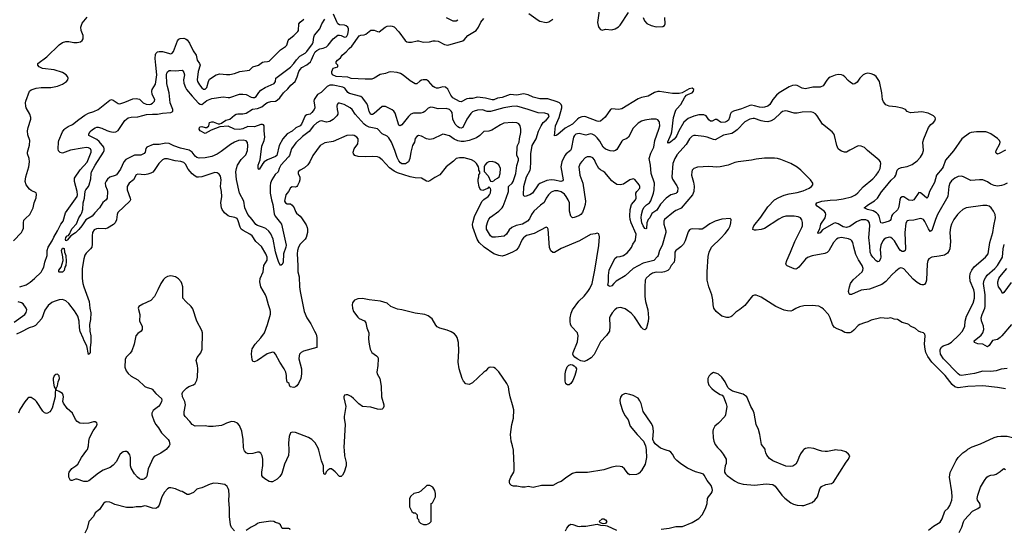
# Model space of a CAD drawing. Header units: inches. Extents: x 1771504 to 1971212, y 471788 to 643615.
# Tile 100 of 256: x 1891989 to 1903994, y 519035 to 525242. Entities that reach past the tile are written whole.
import ezdxf

# ---------------------------------------------------------------- set-up
doc = ezdxf.new("R2010")
doc.units = ezdxf.units.IN
doc.header["$MEASUREMENT"] = 0
for name, color, linetype in [('B8591', 7, 'Continuous'), ('B8592', 7, 'Continuous'), ('B9501', 7, 'Continuous'), ('B9502', 7, 'Continuous')]:
    doc.layers.add(name, color=color, linetype=linetype)

msp = doc.modelspace()

# ---------------------------------------------------------------- linework, layer by layer
at = {"layer": 'B8591', "color": 5}
for points, elevation in [([(1893763, 520000), (1893710, 519962), (1893630, 519924), (1893616, 519904), (1893554, 519770), (1893538, 519682), (1893530, 519666), (1893511, 519649), (1893490, 519642), (1893470, 519643), (1893450, 519652), (1893425, 519670), (1893390, 519711), (1893350, 519779), (1893339, 519810), (1893339, 519910), (1893330, 519944), (1893310, 519970), (1893290, 519982), (1893270, 519983), (1893250, 519978), (1893214, 519950), (1893197, 519923), (1893170, 519860), (1893130, 519815), (1893092, 519790), (1893006, 519754), (1892950, 519721), (1892834, 519626), (1892810, 519617), (1892770, 519616), (1892690, 519646), (1892670, 519645), (1892630, 519630), (1892610, 519630), (1892590, 519670), (1892587, 519710), (1892592, 519730), (1892626, 519774), (1892673, 519807), (1892698, 519830), (1892744, 519910), (1892809, 520000)], 420), ([(1895271, 520000), (1895272, 519990), (1895266, 519934), (1895218, 519830), (1895184, 519716), (1895161, 519679), (1895130, 519647), (1895070, 519615), (1895050, 519612), (1895030, 519618), (1894976, 519650), (1894954, 519670), (1894943, 519690), (1894943, 519730), (1894953, 519813), (1894952, 519890), (1894946, 519930), (1894930, 519961), (1894910, 519974), (1894890, 519974), (1894830, 519957), (1894775, 519955), (1894750, 519966), (1894729, 519990), (1894726, 520000)], 420), ([(1895944, 520000), (1895951, 519931), (1895969, 519850), (1895970, 519810), (1895946, 519730), (1895925, 519695), (1895910, 519679), (1895890, 519679), (1895836, 519736), (1895790, 519770), (1895770, 519770), (1895746, 519754), (1895726, 519734), (1895718, 519710), (1895710, 519703), (1895699, 519710), (1895692, 519752), (1895695, 519810), (1895668, 519868), (1895636, 520000)], 420), ([(1899627, 520000), (1899631, 519910), (1899615, 519830), (1899571, 519750), (1899543, 519717), (1899530, 519709), (1899510, 519704), (1899430, 519699), (1899409, 519710), (1899364, 519770), (1899335, 519795), (1899310, 519801), (1899270, 519803), (1899208, 519792), (1899110, 519758), (1898910, 519729), (1898770, 519726), (1898730, 519713), (1898658, 519670), (1898590, 519617), (1898555, 519605), (1898490, 519569), (1898351, 519569), (1898250, 519545), (1898190, 519556), (1898150, 519549), (1898110, 519549), (1898050, 519561), (1898010, 519561), (1897987, 519567), (1897966, 519590), (1897959, 519610), (1897959, 519630), (1897976, 519670), (1898013, 519730), (1898018, 519750), (1898018, 519810), (1898009, 519990), (1898008, 520000)], 420), ([(1900000, 519874), (1899997, 519877), (1899977, 519897), (1899949, 519950), (1899930, 519973), (1899910, 519985), (1899870, 520000)], 420), ([(1894610, 519018), (1894570, 519058), (1894559, 519090), (1894547, 519190), (1894548, 519290), (1894540, 519390), (1894543, 519450), (1894538, 519510), (1894532, 519532), (1894517, 519557), (1894490, 519579), (1894410, 519593), (1894357, 519597), (1894310, 519586), (1894210, 519541), (1894162, 519530), (1894150, 519524), (1894110, 519485), (1894050, 519461), (1894030, 519461), (1893970, 519496), (1893950, 519499), (1893890, 519529), (1893830, 519541), (1893810, 519539), (1893791, 519529), (1893754, 519486), (1893723, 519430), (1893690, 519328), (1893674, 519306), (1893650, 519289), (1893610, 519293), (1893536, 519316), (1893510, 519320), (1893469, 519309), (1893410, 519309), (1893370, 519299), (1893290, 519301), (1893150, 519339), (1893110, 519359), (1893090, 519364), (1893050, 519369), (1893030, 519364), (1893010, 519349), (1892964, 519276), (1892910, 519235), (1892887, 519193), (1892831, 519130), (1892813, 519047), (1892785, 518990)], 440), ([(1895286, 519030), (1895282, 519042), (1895270, 519046), (1895190, 519046), (1895168, 519090), (1895150, 519108), (1895110, 519118), (1895089, 519129), (1895050, 519133), (1894910, 519113), (1894890, 519105), (1894870, 519089), (1894810, 519062), (1894750, 519022)], 440), ([(1898645, 519015), (1898660, 519050), (1898690, 519085), (1898710, 519096), (1898735, 519095), (1898790, 519073), (1898810, 519070), (1898835, 519075), (1898890, 519073), (1899030, 519096), (1899070, 519084), (1899130, 519083), (1899150, 519077), (1899265, 519025)], 420), ([(1899810, 519035), (1899906, 519050), (1899989, 519071), (1900000, 519071)], 420)]:
    msp.add_lwpolyline(points, dxfattribs=dict(at, elevation=elevation))
for points, elevation in [([(1896952, 519568), (1896880, 519500), (1896850, 519482), (1896794, 519470), (1896760, 519440), (1896742, 519410), (1896742, 519310), (1896770, 519254), (1896790, 519234), (1896810, 519234), (1896834, 519210), (1896834, 519170), (1896853, 519153), (1896854, 519130), (1896874, 519110), (1896913, 519093), (1896950, 519092), (1896970, 519102), (1896986, 519110), (1897006, 519130), (1897006, 519350), (1897022, 519358), (1897058, 519430), (1897058, 519470), (1897050, 519506), (1897028, 519548), (1896990, 519568)], 440), ([(1899103, 519103), (1899070, 519115), (1899055, 519130), (1899090, 519161), (1899110, 519163), (1899131, 519150), (1899146, 519130), (1899130, 519108)], 420)]:
    msp.add_lwpolyline(points, close=True, dxfattribs=dict(at, elevation=elevation))
at = {"layer": 'B8592', "color": 5}
for points, elevation in [([(1899056, 525350), (1899033, 525210), (1899040, 525170), (1899050, 525148), (1899070, 525122), (1899090, 525116), (1899130, 525126), (1899210, 525120), (1899250, 525130), (1899290, 525155), (1899310, 525174), (1899410, 525330)], 320), ([(1891914, 522550), (1892010, 522649), (1892025, 522675), (1892035, 522705), (1892034, 522770), (1892041, 522799), (1892058, 522822), (1892111, 522869), (1892153, 522950), (1892167, 523013), (1892191, 523071), (1892196, 523116), (1892190, 523132), (1892130, 523161), (1892110, 523180), (1892070, 523230), (1892056, 523270), (1892063, 523330), (1892100, 523450), (1892110, 523510), (1892106, 523550), (1892086, 523610), (1892084, 523630), (1892108, 523712), (1892111, 523770), (1892090, 523839), (1892085, 523890), (1892091, 523930), (1892123, 524030), (1892123, 524050), (1892111, 524090), (1892069, 524169), (1892063, 524190), (1892060, 524230), (1892063, 524250), (1892110, 524370), (1892131, 524389), (1892191, 524409), (1892250, 524417), (1892370, 524417), (1892450, 524432), (1892510, 524458), (1892559, 524490), (1892576, 524510), (1892580, 524530), (1892572, 524550), (1892556, 524570), (1892510, 524600), (1892410, 524630), (1892268, 524648), (1892225, 524670), (1892209, 524690), (1892209, 524710), (1892322, 524790), (1892470, 524935), (1892510, 524963), (1892550, 524975), (1892590, 524975), (1892650, 524964), (1892690, 524963), (1892729, 524971), (1892749, 524990), (1892762, 525010), (1892764, 525050), (1892739, 525110), (1892734, 525150), (1892750, 525198), (1892810, 525271)], 420), ([(1891989, 521990), (1892070, 522013), (1892116, 522044), (1892170, 522089), (1892250, 522169), (1892265, 522190), (1892284, 522230), (1892296, 522290), (1892324, 522370), (1892326, 522430), (1892335, 522470), (1892386, 522550), (1892405, 522595), (1892450, 522670), (1892489, 522751), (1892518, 522790), (1892549, 522890), (1892691, 523090), (1892694, 523110), (1892690, 523150), (1892656, 523270), (1892659, 523310), (1892726, 523414), (1892810, 523505), (1892861, 523630), (1892861, 523650), (1892851, 523671), (1892830, 523680), (1892804, 523684), (1892750, 523679), (1892610, 523654), (1892510, 523617), (1892483, 523623), (1892464, 523644), (1892458, 523670), (1892461, 523750), (1892465, 523770), (1892510, 523875), (1892530, 523906), (1892543, 523917), (1892579, 523941), (1892633, 523967), (1892710, 524028), (1892782, 524078), (1892830, 524103), (1892894, 524126), (1892944, 524150), (1893090, 524263), (1893110, 524269), (1893130, 524264), (1893190, 524221), (1893210, 524219), (1893270, 524237), (1893370, 524279), (1893410, 524284), (1893450, 524273), (1893496, 524230), (1893530, 524213), (1893572, 524208), (1893590, 524212), (1893610, 524226), (1893631, 524250), (1893636, 524270), (1893605, 524330), (1893600, 524370), (1893606, 524390), (1893645, 524455), (1893661, 524570), (1893651, 524690), (1893639, 524770), (1893643, 524817), (1893650, 524830), (1893670, 524850), (1893690, 524856), (1893730, 524855), (1893830, 524828), (1893850, 524833), (1893865, 524855), (1893914, 524986), (1893930, 525007), (1893946, 525014), (1893990, 525017), (1894010, 525010), (1894030, 524997), (1894058, 524958), (1894104, 524864), (1894140, 524810), (1894152, 524750), (1894182, 524710), (1894190, 524690), (1894165, 524610), (1894154, 524510), (1894159, 524490), (1894183, 524450), (1894210, 524412), (1894230, 524396), (1894250, 524397), (1894270, 524416), (1894290, 524490), (1894304, 524516), (1894386, 524570), (1894430, 524581), (1894510, 524573), (1894550, 524574), (1894610, 524587), (1894674, 524610), (1894793, 524627), (1894833, 524667), (1894901, 524690), (1894950, 524724), (1894970, 524730), (1895010, 524732), (1895030, 524739), (1895170, 524874), (1895230, 524915), (1895245, 524930), (1895261, 524990), (1895273, 525007), (1895331, 525049), (1895382, 525098), (1895388, 525112), (1895393, 525190), (1895407, 525213), (1895452, 525250)], 380), ([(1900000, 522922), (1899990, 522917), (1899962, 522898), (1899852, 522810), (1899841, 522790), (1899842, 522750), (1899869, 522671), (1899869, 522650), (1899821, 522490), (1899789, 522430), (1899773, 522370), (1899764, 522356), (1899719, 522310), (1899590, 522276), (1899470, 522210), (1899370, 522124), (1899263, 522057), (1899231, 522029), (1899210, 522002), (1899190, 521994), (1899175, 521995), (1899163, 522003), (1899161, 522010), (1899170, 522050), (1899167, 522127), (1899176, 522190), (1899246, 522334), (1899270, 522354), (1899310, 522358), (1899350, 522371), (1899396, 522404), (1899422, 522430), (1899450, 522469), (1899466, 522510), (1899493, 522547), (1899498, 522562), (1899505, 522630), (1899444, 522770), (1899433, 522810), (1899429, 522850), (1899434, 522930), (1899447, 522990), (1899497, 523050), (1899504, 523070), (1899503, 523130), (1899513, 523150), (1899551, 523190), (1899551, 523210), (1899543, 523230), (1899490, 523297), (1899470, 523302), (1899430, 523292), (1899350, 523238), (1899310, 523229), (1899270, 523236), (1899230, 523262), (1899210, 523281), (1899122, 523382), (1899099, 523399), (1899070, 523413), (1899051, 523430), (1899014, 523494), (1898996, 523536), (1898979, 523559), (1898950, 523572), (1898908, 523572), (1898882, 523558), (1898843, 523517), (1898823, 523490), (1898808, 523450), (1898820, 523350), (1898856, 523250), (1898888, 523030), (1898884, 522990), (1898873, 522950), (1898850, 522895), (1898830, 522868), (1898807, 522853), (1898750, 522832), (1898730, 522829), (1898719, 522839), (1898710, 522850), (1898693, 522910), (1898691, 523010), (1898677, 523050), (1898653, 523090), (1898630, 523117), (1898590, 523145), (1898550, 523158), (1898510, 523157), (1898470, 523142), (1898435, 523110), (1898406, 523070), (1898384, 523016), (1898337, 522983), (1898258, 522910), (1898230, 522870), (1898204, 522816), (1898179, 522790), (1898118, 522750), (1898043, 522737), (1897989, 522710), (1897957, 522683), (1897925, 522630), (1897896, 522604), (1897790, 522593), (1897750, 522595), (1897730, 522610), (1897681, 522690), (1897680, 522730), (1897696, 522784), (1897710, 522812), (1897730, 522837), (1897830, 522910), (1897872, 522950), (1897883, 522970), (1897921, 523070), (1897947, 523150), (1897948, 523210), (1897994, 523250), (1898007, 523270), (1898038, 523370), (1898052, 523468), (1898072, 523530), (1898072, 523550), (1898050, 523590), (1898053, 523690), (1898058, 523710), (1898080, 523750), (1898082, 523790), (1898098, 523870), (1898099, 523910), (1898093, 523950), (1898075, 523975), (1898050, 523986), (1897992, 523992), (1897890, 523981), (1897850, 523963), (1897744, 523896), (1897710, 523886), (1897650, 523881), (1897630, 523865), (1897600, 523830), (1897558, 523802), (1897471, 523769), (1897410, 523757), (1897370, 523757), (1897330, 523766), (1897288, 523788), (1897230, 523829), (1897170, 523845), (1897150, 523847), (1897130, 523841), (1897030, 523791), (1896990, 523782), (1896951, 523791), (1896890, 523825), (1896850, 523830), (1896830, 523820), (1896810, 523797), (1896803, 523750), (1896777, 523710), (1896758, 523630), (1896746, 523550), (1896730, 523510), (1896692, 523488), (1896650, 523486), (1896630, 523498), (1896610, 523522), (1896590, 523565), (1896563, 523650), (1896521, 523750), (1896490, 523804), (1896470, 523824), (1896410, 523850), (1896351, 523911), (1896250, 523935), (1896210, 523954), (1896189, 523970), (1896078, 524090), (1896041, 524150), (1896018, 524170), (1895945, 524210), (1895890, 524227), (1895874, 524226), (1895858, 524210), (1895855, 524190), (1895858, 524150), (1895869, 524110), (1895867, 524090), (1895855, 524070), (1895810, 524028), (1895770, 524003), (1895730, 523996), (1895670, 524010), (1895650, 524005), (1895610, 523986), (1895572, 523950), (1895520, 523880), (1895439, 523821), (1895357, 523743), (1895304, 523670), (1895279, 523590), (1895266, 523570), (1895174, 523470), (1895153, 523430), (1895140, 523390), (1895105, 523355), (1895064, 523290), (1895047, 523253), (1895042, 523218), (1895044, 523130), (1895058, 523050), (1895076, 522990), (1895090, 522876), (1895104, 522850), (1895170, 522770), (1895180, 522750), (1895237, 522497), (1895235, 522470), (1895206, 522390), (1895203, 522290), (1895190, 522260), (1895170, 522249), (1895150, 522284), (1895130, 522345), (1895110, 522413), (1895080, 522570), (1895050, 522635), (1895028, 522668), (1894990, 522697), (1894950, 522715), (1894890, 522734), (1894870, 522748), (1894823, 522810), (1894770, 522869), (1894736, 522950), (1894723, 523030), (1894670, 523130), (1894634, 523294), (1894625, 523390), (1894631, 523430), (1894645, 523470), (1894690, 523540), (1894745, 523595), (1894766, 523650), (1894772, 523710), (1894765, 523745), (1894750, 523765), (1894715, 523775), (1894656, 523770), (1894608, 523752), (1894558, 523722), (1894445, 523635), (1894395, 523605), (1894330, 523576), (1894250, 523559), (1894177, 523557), (1894150, 523563), (1894130, 523579), (1894090, 523630), (1894054, 523654), (1893950, 523677), (1893870, 523705), (1893810, 523735), (1893770, 523737), (1893690, 523721), (1893618, 523722), (1893538, 523690), (1893528, 523672), (1893517, 523630), (1893506, 523614), (1893490, 523603), (1893466, 523594), (1893387, 523593), (1893282, 523538), (1893259, 523510), (1893219, 523421), (1893170, 523354), (1893155, 523345), (1893090, 523324), (1893059, 523301), (1893043, 523277), (1893033, 523250), (1893037, 523217), (1893056, 523170), (1893058, 523150), (1893055, 523070), (1893044, 523050), (1893004, 523016), (1892962, 522950), (1892904, 522890), (1892874, 522850), (1892796, 522804), (1892747, 522730), (1892710, 522685), (1892670, 522647), (1892611, 522610), (1892570, 522558), (1892550, 522549), (1892547, 522567), (1892552, 522590), (1892570, 522610), (1892585, 522615), (1892602, 522638), (1892613, 522670), (1892630, 522697), (1892683, 522757), (1892712, 522830), (1892736, 522864), (1892747, 522890), (1892761, 522930), (1892764, 523010), (1892779, 523070), (1892788, 523152), (1892794, 523170), (1892830, 523210), (1892838, 523230), (1892856, 523304), (1892859, 523370), (1892865, 523390), (1892908, 523472), (1893011, 523629), (1893020, 523650), (1893021, 523670), (1893014, 523690), (1892959, 523759), (1892930, 523781), (1892832, 523830), (1892833, 523850), (1892850, 523879), (1892876, 523904), (1892910, 523926), (1892930, 523933), (1892947, 523933), (1892990, 523921), (1893050, 523892), (1893090, 523881), (1893130, 523874), (1893163, 523877), (1893190, 523894), (1893270, 524013), (1893310, 524045), (1893347, 524053), (1893430, 524058), (1893490, 524077), (1893534, 524086), (1893610, 524092), (1893670, 524092), (1893730, 524104), (1893830, 524110), (1893850, 524120), (1893858, 524130), (1893855, 524150), (1893825, 524230), (1893812, 524352), (1893790, 524430), (1893785, 524465), (1893780, 524570), (1893783, 524590), (1893791, 524609), (1893810, 524623), (1893830, 524625), (1893890, 524618), (1893969, 524629), (1893979, 524619), (1893990, 524601), (1893997, 524570), (1893988, 524510), (1893989, 524470), (1894010, 524416), (1894024, 524390), (1894090, 524309), (1894170, 524227), (1894190, 524212), (1894210, 524210), (1894270, 524257), (1894290, 524268), (1894330, 524282), (1894470, 524301), (1894530, 524294), (1894550, 524295), (1894670, 524334), (1894710, 524336), (1894750, 524330), (1894810, 524299), (1894830, 524294), (1894850, 524295), (1894872, 524308), (1894903, 524357), (1894930, 524384), (1894984, 524416), (1895093, 524467), (1895108, 524490), (1895112, 524530), (1895290, 524665), (1895330, 524707), (1895365, 524755), (1895403, 524797), (1895470, 524836), (1895490, 524854), (1895560, 524950), (1895569, 524970), (1895576, 525030), (1895585, 525055), (1895647, 525130), (1895673, 525190), (1895711, 525250)], 360), ([(1900000, 523136), (1899990, 523125), (1899930, 523111), (1899870, 523070), (1899804, 522996), (1899757, 522923), (1899697, 522883), (1899671, 522830), (1899652, 522810), (1899642, 522790), (1899636, 522770), (1899630, 522698), (1899624, 522696), (1899610, 522698), (1899590, 522730), (1899575, 522770), (1899567, 522830), (1899569, 522870), (1899587, 522930), (1899602, 522958), (1899630, 522986), (1899667, 523013), (1899684, 523036), (1899715, 523130), (1899723, 523170), (1899727, 523250), (1899690, 523370), (1899682, 523470), (1899665, 523550), (1899684, 523616), (1899719, 523690), (1899732, 523770), (1899783, 523910), (1899792, 523950), (1899790, 523988), (1899784, 524004), (1899770, 524021), (1899750, 524029), (1899690, 524030), (1899610, 524017), (1899570, 524006), (1899530, 523982), (1899470, 523922), (1899410, 523812), (1899390, 523797), (1899344, 523776), (1899330, 523761), (1899270, 523662), (1899252, 523648), (1899230, 523642), (1899190, 523645), (1899130, 523664), (1899103, 523690), (1899062, 523762), (1899030, 523805), (1899001, 523830), (1898970, 523846), (1898950, 523850), (1898890, 523834), (1898810, 523855), (1898790, 523854), (1898770, 523846), (1898752, 523830), (1898741, 523810), (1898714, 523666), (1898704, 523650), (1898651, 523609), (1898634, 523590), (1898597, 523510), (1898586, 523450), (1898615, 523290), (1898610, 523279), (1898587, 523273), (1898510, 523288), (1898470, 523290), (1898418, 523282), (1898359, 523261), (1898332, 523248), (1898309, 523231), (1898243, 523130), (1898210, 523111), (1898150, 523089), (1898135, 523095), (1898130, 523106), (1898134, 523210), (1898168, 523330), (1898211, 523409), (1898216, 523430), (1898223, 523510), (1898223, 523610), (1898239, 523710), (1898285, 523790), (1898315, 523885), (1898347, 523950), (1898372, 523988), (1898410, 524017), (1898436, 524050), (1898443, 524070), (1898433, 524093), (1898390, 524104), (1898310, 524106), (1898190, 524150), (1898050, 524188), (1897990, 524186), (1897891, 524170), (1897730, 524123), (1897690, 524125), (1897630, 524144), (1897570, 524142), (1897530, 524130), (1897510, 524118), (1897490, 524099), (1897440, 524030), (1897390, 523931), (1897370, 523923), (1897350, 523926), (1897330, 523938), (1897299, 523970), (1897272, 524030), (1897261, 524110), (1897251, 524130), (1897230, 524150), (1897190, 524162), (1897090, 524157), (1897030, 524174), (1897003, 524177), (1896970, 524165), (1896930, 524124), (1896910, 524110), (1896878, 524102), (1896790, 524102), (1896759, 524090), (1896730, 524065), (1896650, 523963), (1896628, 523948), (1896610, 523957), (1896565, 524105), (1896550, 524130), (1896530, 524144), (1896450, 524185), (1896410, 524185), (1896310, 524100), (1896290, 524088), (1896270, 524088), (1896250, 524126), (1896235, 524195), (1896223, 524223), (1896170, 524290), (1896150, 524308), (1896010, 524342), (1895990, 524356), (1895952, 524410), (1895930, 524422), (1895810, 524445), (1895770, 524445), (1895738, 524430), (1895663, 524357), (1895620, 524330), (1895578, 524270), (1895574, 524250), (1895584, 524204), (1895586, 524170), (1895579, 524150), (1895550, 524111), (1895530, 524093), (1895490, 524082), (1895470, 524070), (1895424, 523970), (1895410, 523951), (1895354, 523926), (1895310, 523885), (1895250, 523850), (1895197, 523790), (1895154, 523710), (1895123, 523590), (1895110, 523577), (1895010, 523535), (1894970, 523510), (1894953, 523490), (1894910, 523419), (1894901, 523421), (1894895, 523435), (1894896, 523470), (1894923, 523537), (1894940, 523700), (1894970, 523772), (1894978, 523810), (1894970, 523890), (1894971, 523950), (1894960, 523960), (1894950, 523965), (1894930, 523965), (1894850, 523938), (1894770, 523940), (1894710, 523914), (1894670, 523904), (1894609, 523909), (1894530, 523944), (1894430, 523936), (1894325, 523895), (1894250, 523858), (1894189, 523890), (1894179, 523910), (1894181, 523930), (1894190, 523939), (1894210, 523943), (1894250, 523931), (1894270, 523931), (1894294, 523950), (1894304, 523990), (1894330, 524000), (1894350, 524000), (1894410, 523973), (1894430, 523972), (1894450, 523980), (1894503, 524017), (1894550, 524030), (1894610, 524080), (1894630, 524090), (1894650, 524095), (1894710, 524095), (1894750, 524105), (1894826, 524154), (1894890, 524162), (1894940, 524180), (1894990, 524222), (1895010, 524232), (1895050, 524244), (1895110, 524250), (1895130, 524263), (1895159, 524290), (1895204, 524350), (1895259, 524401), (1895295, 524445), (1895347, 524490), (1895373, 524547), (1895393, 524610), (1895410, 524637), (1895430, 524659), (1895490, 524692), (1895533, 524727), (1895548, 524752), (1895570, 524810), (1895593, 524850), (1895610, 524865), (1895650, 524888), (1895690, 524895), (1895730, 524911), (1895751, 524930), (1895810, 525009), (1895870, 525052), (1895890, 525055), (1895910, 525050), (1895950, 525028), (1895970, 525032), (1895978, 525042), (1895990, 525064), (1896000, 525110), (1896000, 525130), (1895991, 525150), (1895970, 525167), (1895950, 525175), (1895890, 525179), (1895870, 525190), (1895855, 525215), (1895816, 525310)], 340), ([(1900000, 524342), (1899950, 524343), (1899790, 524366), (1899770, 524366), (1899730, 524354), (1899650, 524311), (1899570, 524293), (1899530, 524278), (1899330, 524156), (1899290, 524150), (1899210, 524157), (1899191, 524150), (1899127, 524053), (1899070, 524005), (1899050, 524001), (1899030, 524005), (1898890, 524059), (1898870, 524062), (1898842, 524058), (1898810, 524045), (1898790, 524030), (1898730, 523970), (1898639, 523921), (1898550, 523843), (1898530, 523830), (1898510, 523829), (1898522, 523950), (1898566, 524050), (1898597, 524170), (1898597, 524190), (1898590, 524210), (1898571, 524231), (1898543, 524243), (1898430, 524277), (1898330, 524278), (1898250, 524300), (1898187, 524327), (1898130, 524338), (1898050, 524324), (1897970, 524332), (1897870, 524295), (1897814, 524286), (1897770, 524266), (1897750, 524265), (1897667, 524287), (1897570, 524299), (1897510, 524281), (1897470, 524283), (1897441, 524279), (1897370, 524241), (1897350, 524246), (1897270, 524290), (1897244, 524324), (1897210, 524396), (1897180, 524420), (1897150, 524425), (1897090, 524408), (1897070, 524409), (1897050, 524416), (1897030, 524430), (1896975, 524495), (1896950, 524508), (1896910, 524510), (1896890, 524504), (1896868, 524492), (1896830, 524459), (1896810, 524461), (1896750, 524498), (1896665, 524565), (1896630, 524585), (1896590, 524597), (1896513, 524607), (1896490, 524604), (1896450, 524585), (1896385, 524575), (1896310, 524529), (1896281, 524519), (1896203, 524517), (1896030, 524527), (1895990, 524542), (1895849, 524550), (1895801, 524570), (1895793, 524590), (1895793, 524610), (1895810, 524651), (1895866, 524670), (1895866, 524690), (1895848, 524710), (1895849, 524730), (1895864, 524750), (1895902, 524778), (1895919, 524810), (1895970, 524850), (1896005, 524890), (1896039, 524921), (1896130, 525045), (1896150, 525055), (1896190, 525057), (1896210, 525064), (1896270, 525114), (1896310, 525115), (1896350, 525098), (1896370, 525095), (1896410, 525122), (1896447, 525153), (1896470, 525162), (1896510, 525166), (1896530, 525164), (1896554, 525154), (1896610, 525095), (1896687, 524987), (1896710, 524973), (1896730, 524968), (1896766, 524970), (1896836, 524984), (1896850, 524985), (1896910, 524970), (1896986, 524974), (1897030, 524985), (1897054, 524986), (1897090, 524980), (1897170, 524939), (1897210, 524932), (1897390, 524983), (1897410, 524996), (1897454, 525050), (1897553, 525110), (1897584, 525150), (1897610, 525212), (1897650, 525256)], 320), ([(1897190, 525270), (1897270, 525229), (1897310, 525230), (1897330, 525242)], 340), ([(1898198, 525318), (1898310, 525237), (1898330, 525225), (1898410, 525210), (1898442, 525218), (1898490, 525250)], 320), ([(1899589, 525270), (1899608, 525230), (1899637, 525197), (1899690, 525173), (1899750, 525157), (1899830, 525159), (1899850, 525170), (1899858, 525190), (1899854, 525270)], 320), ([(1900000, 523833), (1899990, 523810), (1899970, 523785), (1899930, 523753), (1899910, 523743), (1899896, 523744), (1899890, 523738), (1899890, 523755), (1899933, 523847), (1899942, 523878), (1899959, 524050), (1899983, 524130), (1899993, 524150), (1900000, 524157)], 320), ([(1900000, 522438), (1899989, 522431), (1899977, 522410), (1899976, 522350), (1899968, 522290), (1899932, 522248), (1899910, 522208), (1899890, 522188), (1899850, 522171), (1899810, 522165), (1899750, 522167), (1899706, 522154), (1899666, 522130), (1899626, 522094), (1899617, 522070), (1899609, 521990), (1899611, 521870), (1899620, 521810), (1899647, 521710), (1899655, 521610), (1899652, 521568), (1899632, 521488), (1899623, 521477), (1899610, 521465), (1899590, 521473), (1899570, 521492), (1899484, 521624), (1899446, 521666), (1899401, 521701), (1899370, 521719), (1899330, 521734), (1899310, 521738), (1899270, 521728), (1899245, 521710), (1899213, 521670), (1899187, 521630), (1899180, 521610), (1899186, 521510), (1899180, 521450), (1899144, 521396), (1899070, 521320), (1898995, 521165), (1898957, 521123), (1898902, 521090), (1898870, 521081), (1898830, 521088), (1898786, 521110), (1898758, 521130), (1898738, 521158), (1898735, 521170), (1898738, 521190), (1898790, 521317), (1898800, 521390), (1898790, 521430), (1898722, 521502), (1898706, 521530), (1898699, 521570), (1898702, 521610), (1898712, 521668), (1898731, 521709), (1898807, 521813), (1898870, 521876), (1898917, 521930), (1898942, 521970), (1898967, 522030), (1899001, 522190), (1899051, 522490), (1899059, 522599), (1899050, 522635), (1899030, 522644), (1899005, 522635), (1898950, 522626), (1898813, 522547), (1898590, 522457), (1898510, 522407), (1898490, 522407), (1898466, 522426), (1898450, 522469), (1898431, 522691), (1898426, 522706), (1898410, 522716), (1898260, 522640), (1898170, 522613), (1898150, 522603), (1898133, 522587), (1898117, 522563), (1898070, 522466), (1898043, 522437), (1897998, 522410), (1897913, 522373), (1897870, 522364), (1897830, 522371), (1897770, 522391), (1897652, 522472), (1897592, 522530), (1897565, 522570), (1897514, 522714), (1897510, 522750), (1897513, 522770), (1897533, 522847), (1897545, 522875), (1897628, 523032), (1897648, 523052), (1897701, 523090), (1897719, 523110), (1897730, 523134), (1897734, 523170), (1897730, 523186), (1897710, 523206), (1897692, 523188), (1897637, 523163), (1897608, 523170), (1897590, 523206), (1897579, 523270), (1897580, 523300), (1897589, 523330), (1897589, 523351), (1897598, 523370), (1897598, 523390), (1897589, 523410), (1897589, 523430), (1897582, 523450), (1897559, 523490), (1897535, 523515), (1897497, 523537), (1897410, 523558), (1897350, 523561), (1897310, 523552), (1897279, 523521), (1897188, 523450), (1897110, 523352), (1897050, 523320), (1896990, 523278), (1896970, 523272), (1896950, 523275), (1896890, 523310), (1896810, 523317), (1896750, 523329), (1896597, 523377), (1896556, 523396), (1896497, 523437), (1896410, 523534), (1896370, 523562), (1896350, 523570), (1896290, 523576), (1896210, 523570), (1896114, 523574), (1896074, 523590), (1896057, 523610), (1896053, 523630), (1896069, 523670), (1896110, 523732), (1896117, 523770), (1896114, 523790), (1896099, 523810), (1896068, 523830), (1896050, 523834), (1895978, 523830), (1895810, 523758), (1895710, 523744), (1895651, 523710), (1895563, 523590), (1895528, 523512), (1895504, 523476), (1895462, 523438), (1895407, 523410), (1895384, 523390), (1895383, 523370), (1895403, 523323), (1895405, 523290), (1895398, 523262), (1895377, 523223), (1895369, 523211), (1895350, 523201), (1895310, 523205), (1895290, 523196), (1895265, 523150), (1895233, 523107), (1895219, 523030), (1895230, 523010), (1895250, 522998), (1895290, 522998), (1895310, 522985), (1895334, 522950), (1895350, 522904), (1895365, 522885), (1895410, 522850), (1895427, 522830), (1895482, 522742), (1895495, 522710), (1895499, 522690), (1895498, 522650), (1895480, 522590), (1895470, 522570), (1895409, 522510), (1895388, 522470), (1895376, 522430), (1895372, 522390), (1895380, 522250), (1895379, 522170), (1895395, 522110), (1895400, 521990), (1895407, 521930), (1895457, 521690), (1895490, 521610), (1895538, 521538), (1895585, 521450), (1895603, 521410), (1895610, 521370), (1895610, 521249), (1895450, 521204), (1895421, 521190), (1895402, 521170), (1895395, 521150), (1895394, 521110), (1895424, 520990), (1895426, 520930), (1895416, 520870), (1895390, 520810), (1895370, 520783), (1895351, 520770), (1895330, 520764), (1895288, 520770), (1895278, 520790), (1895275, 520810), (1895250, 520829), (1895242, 520870), (1895244, 520910), (1895235, 520950), (1895214, 520990), (1895160, 521070), (1895110, 521168), (1895090, 521188), (1895070, 521194), (1895007, 521173), (1894890, 521091), (1894850, 521074), (1894830, 521081), (1894823, 521103), (1894817, 521170), (1894819, 521210), (1894825, 521235), (1894859, 521290), (1894931, 521369), (1894973, 521430), (1895012, 521530), (1895046, 521654), (1895048, 521690), (1895044, 521710), (1895022, 521770), (1894999, 521859), (1894987, 521890), (1894931, 521990), (1894915, 522050), (1894921, 522090), (1894958, 522170), (1894967, 522250), (1895005, 522315), (1895006, 522350), (1894990, 522390), (1894938, 522478), (1894870, 522541), (1894822, 522610), (1894797, 522630), (1894714, 522674), (1894691, 522691), (1894676, 522716), (1894654, 522794), (1894639, 522819), (1894613, 522833), (1894550, 522844), (1894530, 522853), (1894485, 522890), (1894457, 522930), (1894450, 522950), (1894443, 523010), (1894452, 523090), (1894449, 523150), (1894439, 523210), (1894445, 523290), (1894436, 523336), (1894422, 523362), (1894397, 523377), (1894370, 523379), (1894210, 523330), (1894170, 523324), (1894150, 523326), (1894130, 523335), (1894090, 523366), (1894043, 523423), (1894010, 523481), (1893990, 523503), (1893955, 523515), (1893885, 523525), (1893790, 523549), (1893753, 523547), (1893730, 523534), (1893687, 523490), (1893630, 523406), (1893613, 523387), (1893590, 523373), (1893550, 523360), (1893510, 523354), (1893430, 523360), (1893410, 523352), (1893377, 523290), (1893324, 523250), (1893310, 523230), (1893301, 523210), (1893301, 523170), (1893337, 523070), (1893339, 523050), (1893332, 523030), (1893187, 522893), (1893178, 522870), (1893170, 522804), (1893152, 522770), (1893131, 522749), (1893059, 522701), (1893030, 522693), (1892950, 522698), (1892925, 522695), (1892899, 522681), (1892878, 522650), (1892872, 522610), (1892873, 522510), (1892868, 522472), (1892854, 522450), (1892800, 522400), (1892785, 522375), (1892771, 522329), (1892751, 522210), (1892751, 522090), (1892759, 522030), (1892770, 521987), (1892837, 521810), (1892845, 521730), (1892855, 521670), (1892852, 521592), (1892841, 521530), (1892844, 521450), (1892855, 521390), (1892857, 521310), (1892850, 521250), (1892850, 521190), (1892844, 521176), (1892830, 521166), (1892808, 521270), (1892775, 521330), (1892764, 521364), (1892726, 521446), (1892718, 521490), (1892713, 521570), (1892698, 521630), (1892657, 521697), (1892587, 521787), (1892550, 521819), (1892510, 521833), (1892470, 521829), (1892409, 521811), (1892382, 521798), (1892338, 521762), (1892294, 521706), (1892259, 521601), (1892183, 521517), (1892156, 521504), (1892106, 521490), (1892005, 521435), (1891949, 521411)], 380), ([(1900000, 523594), (1899975, 523550), (1899953, 523490), (1899940, 523330), (1899950, 523298), (1900000, 523219)], 340), ([(1894726, 520000), (1894718, 520030), (1894713, 520130), (1894697, 520230), (1894670, 520299), (1894644, 520330), (1894610, 520346), (1894570, 520349), (1894510, 520329), (1894478, 520310), (1894450, 520300), (1894349, 520289), (1894291, 520289), (1894250, 520296), (1894130, 520292), (1894091, 520311), (1894062, 520350), (1894005, 520410), (1893995, 520430), (1893993, 520467), (1894009, 520550), (1894001, 520590), (1893975, 520650), (1893970, 520690), (1893978, 520710), (1894024, 520756), (1894050, 520773), (1894107, 520793), (1894129, 520811), (1894149, 520850), (1894157, 520890), (1894161, 520990), (1894157, 521030), (1894142, 521090), (1894153, 521127), (1894196, 521184), (1894214, 521230), (1894218, 521430), (1894210, 521455), (1894149, 521570), (1894101, 521721), (1894081, 521750), (1894014, 521810), (1893979, 521850), (1893977, 521990), (1893967, 522030), (1893957, 522050), (1893926, 522086), (1893890, 522109), (1893830, 522121), (1893790, 522113), (1893762, 522098), (1893742, 522078), (1893711, 522030), (1893675, 521950), (1893631, 521870), (1893590, 521822), (1893490, 521777), (1893441, 521750), (1893434, 521730), (1893453, 521653), (1893450, 521570), (1893482, 521510), (1893482, 521470), (1893470, 521450), (1893430, 521420), (1893404, 521390), (1893384, 521290), (1893357, 521210), (1893338, 521182), (1893287, 521130), (1893275, 521105), (1893270, 521010), (1893286, 520966), (1893310, 520934), (1893350, 520902), (1893430, 520855), (1893515, 520775), (1893542, 520762), (1893590, 520751), (1893603, 520743), (1893650, 520691), (1893717, 520630), (1893721, 520610), (1893719, 520590), (1893703, 520557), (1893683, 520530), (1893618, 520482), (1893602, 520450), (1893601, 520430), (1893627, 520350), (1893648, 520310), (1893681, 520270), (1893720, 520210), (1893801, 520130), (1893813, 520110), (1893817, 520090), (1893818, 520070), (1893810, 520050), (1893773, 520007), (1893763, 520000)], 420), ([(1898008, 520000), (1897999, 520050), (1897981, 520110), (1897974, 520190), (1897989, 520310), (1898009, 520390), (1898012, 520490), (1897999, 520550), (1897969, 520650), (1897956, 520710), (1897949, 520770), (1897929, 520810), (1897832, 520952), (1897790, 520994), (1897770, 521005), (1897730, 521009), (1897715, 521005), (1897692, 520990), (1897674, 520966), (1897650, 520949), (1897510, 520821), (1897470, 520799), (1897429, 520809), (1897400, 520840), (1897383, 520870), (1897348, 520990), (1897335, 521070), (1897343, 521210), (1897338, 521310), (1897322, 521370), (1897311, 521391), (1897290, 521415), (1897250, 521440), (1897199, 521459), (1897110, 521485), (1897081, 521501), (1897061, 521521), (1897019, 521599), (1896970, 521637), (1896930, 521650), (1896810, 521667), (1896650, 521710), (1896597, 521717), (1896514, 521750), (1896468, 521788), (1896390, 521815), (1896250, 521830), (1896170, 521847), (1896110, 521844), (1896070, 521825), (1896053, 521807), (1896046, 521794), (1896042, 521770), (1896045, 521730), (1896060, 521690), (1896110, 521620), (1896130, 521602), (1896194, 521574), (1896211, 521551), (1896220, 521490), (1896244, 521430), (1896242, 521350), (1896249, 521290), (1896262, 521230), (1896281, 521190), (1896340, 521150), (1896355, 521130), (1896359, 521110), (1896357, 521030), (1896344, 520950), (1896349, 520929), (1896381, 520870), (1896398, 520778), (1896401, 520650), (1896428, 520550), (1896428, 520530), (1896421, 520510), (1896410, 520500), (1896386, 520494), (1896350, 520500), (1896270, 520524), (1896170, 520533), (1896122, 520562), (1896061, 520630), (1896030, 520653), (1895988, 520672), (1895970, 520675), (1895950, 520669), (1895941, 520650), (1895942, 520638), (1895966, 520530), (1895944, 520410), (1895944, 520390), (1895958, 520310), (1895941, 520030), (1895944, 520000)], 420), ([(1891922, 521558), (1892050, 521652), (1892070, 521677), (1892075, 521710), (1892067, 521730), (1892030, 521782), (1892013, 521793), (1891970, 521805)], 380), ([(1892809, 520000), (1892814, 520006), (1892829, 520050), (1892831, 520110), (1892841, 520150), (1892884, 520236), (1892924, 520290), (1892934, 520314), (1892930, 520332), (1892910, 520344), (1892890, 520344), (1892833, 520327), (1892770, 520323), (1892722, 520330), (1892688, 520350), (1892670, 520374), (1892631, 520450), (1892568, 520508), (1892523, 520570), (1892517, 520590), (1892523, 520650), (1892520, 520670), (1892510, 520688), (1892470, 520713), (1892434, 520730), (1892432, 520750), (1892450, 520783), (1892459, 520830), (1892475, 520870), (1892470, 520905), (1892450, 520924), (1892430, 520922), (1892410, 520903), (1892398, 520870), (1892397, 520850), (1892405, 520790), (1892410, 520771), (1892426, 520746), (1892420, 520690), (1892422, 520650), (1892384, 520510), (1892370, 520481), (1892355, 520465), (1892330, 520450), (1892314, 520446), (1892290, 520452), (1892270, 520475), (1892194, 520590), (1892176, 520610), (1892130, 520640), (1892101, 520639), (1892088, 520632), (1892051, 520589), (1891990, 520493), (1891974, 520450)], 420), ([(1899870, 520000), (1899804, 520024), (1899735, 520075), (1899719, 520099), (1899709, 520129), (1899716, 520230), (1899709, 520290), (1899690, 520330), (1899592, 520472), (1899567, 520567), (1899550, 520602), (1899530, 520633), (1899470, 520666), (1899430, 520679), (1899370, 520689), (1899331, 520669), (1899315, 520645), (1899306, 520610), (1899311, 520570), (1899343, 520470), (1899370, 520418), (1899408, 520368), (1899431, 520290), (1899516, 520190), (1899596, 520110), (1899618, 520050), (1899627, 520007), (1899627, 520000)], 420), ([(1895636, 520000), (1895630, 520023), (1895593, 520090), (1895550, 520131), (1895510, 520154), (1895350, 520216), (1895310, 520219), (1895290, 520210), (1895274, 520166), (1895265, 520090), (1895271, 520000)], 420)]:
    msp.add_lwpolyline(points, dxfattribs=dict(at, elevation=elevation))
for points, elevation in [([(1897750, 523513), (1897711, 523509), (1897683, 523497), (1897661, 523470), (1897651, 523450), (1897653, 523393), (1897700, 523340), (1897730, 523274), (1897750, 523272), (1897770, 523278), (1897785, 523295), (1897815, 523310), (1897834, 523330), (1897848, 523370), (1897850, 523430), (1897830, 523473), (1897790, 523501)], 380), ([(1892470, 522166), (1892466, 522170), (1892468, 522190), (1892494, 522226), (1892518, 522310), (1892515, 522355), (1892500, 522430), (1892510, 522459), (1892519, 522459), (1892530, 522454), (1892536, 522410), (1892552, 522370), (1892556, 522296), (1892550, 522248), (1892541, 522230), (1892530, 522186), (1892510, 522168)], 360), ([(1898670, 520795), (1898649, 520809), (1898641, 520841), (1898640, 520930), (1898646, 520970), (1898666, 521014), (1898684, 521036), (1898710, 521043), (1898730, 521038), (1898750, 521026), (1898767, 521010), (1898776, 520990), (1898774, 520966), (1898759, 520910), (1898732, 520848), (1898710, 520810), (1898690, 520795)], 380)]:
    msp.add_lwpolyline(points, close=True, dxfattribs=dict(at, elevation=elevation))
at = {"layer": 'B9501', "color": 5}
for points, elevation in [([(1900528, 520000), (1900566, 519950), (1900601, 519890), (1900604, 519836), (1900592, 519810), (1900581, 519750), (1900583, 519730), (1900595, 519710), (1900615, 519690), (1900704, 519624), (1900750, 519602), (1900810, 519585), (1900950, 519573), (1901090, 519588), (1901170, 519582), (1901200, 519560), (1901281, 519450), (1901316, 519416), (1901390, 519359), (1901423, 519343), (1901470, 519330), (1901524, 519324), (1901550, 519325), (1901650, 519363), (1901685, 519390), (1901715, 519430), (1901746, 519530), (1901765, 519555), (1901817, 519583), (1901885, 519595), (1901910, 519611), (1902065, 519855), (1902094, 519890), (1902109, 519930), (1902095, 519950), (1902060, 519980), (1902010, 519995), (1901958, 520000)], 420), ([(1901543, 520000), (1901510, 519955), (1901487, 519910), (1901473, 519867), (1901451, 519830), (1901414, 519806), (1901390, 519801), (1901330, 519805), (1901170, 519869), (1901130, 519897), (1901097, 519937), (1901085, 519965), (1901080, 520000)], 420), ([(1901918, 520000), (1901838, 519982), (1901810, 519981), (1901770, 519987), (1901729, 520000)], 420), ([(1903070, 519025), (1903130, 519073), (1903210, 519121), (1903237, 519163), (1903270, 519257), (1903308, 519292), (1903330, 519324), (1903352, 519390), (1903357, 519430), (1903356, 519490), (1903324, 519670), (1903333, 519727), (1903406, 519874), (1903430, 519909), (1903490, 519966), (1903536, 520000)], 380), ([(1900000, 519071), (1900071, 519071), (1900190, 519120), (1900270, 519168), (1900309, 519210), (1900350, 519287), (1900369, 519349), (1900377, 519410), (1900387, 519430), (1900421, 519470), (1900432, 519490), (1900435, 519510), (1900432, 519532), (1900419, 519570), (1900370, 519629), (1900336, 519696), (1900326, 519706), (1900290, 519721), (1900230, 519734), (1900130, 519779), (1900050, 519833), (1900000, 519874)], 420), ([(1903444, 518996), (1903477, 519063), (1903495, 519125), (1903507, 519150), (1903605, 519255), (1903673, 519290), (1903700, 519310), (1903701, 519330), (1903694, 519350), (1903668, 519390), (1903664, 519410), (1903670, 519450), (1903704, 519550), (1903752, 519630), (1903781, 519670), (1903796, 519684), (1903830, 519696), (1903870, 519698), (1903895, 519705), (1903942, 519738), (1903970, 519765), (1903990, 519775), (1904010, 519764)], 360)]:
    msp.add_lwpolyline(points, dxfattribs=dict(at, elevation=elevation))
at = {"layer": 'B9502', "color": 5}
for points, elevation in [([(1904010, 523655), (1903930, 523611), (1903910, 523606), (1903896, 523616), (1903890, 523630), (1903895, 523650), (1903940, 523730), (1903942, 523750), (1903935, 523770), (1903910, 523795), (1903830, 523851), (1903792, 523870), (1903770, 523876), (1903710, 523878), (1903655, 523875), (1903590, 523868), (1903570, 523861), (1903476, 523790), (1903374, 523646), (1903277, 523530), (1903249, 523451), (1903237, 523430), (1903165, 523350), (1903141, 523259), (1903080, 523150), (1903060, 523080), (1903050, 523070), (1902990, 523122), (1902970, 523135), (1902950, 523137), (1902890, 523050), (1902870, 523040), (1902830, 523045), (1902770, 523084), (1902750, 523084), (1902730, 523074), (1902719, 523050), (1902713, 522990), (1902702, 522950), (1902690, 522928), (1902630, 522870), (1902620, 522850), (1902610, 522810), (1902602, 522798), (1902590, 522790), (1902510, 522765), (1902490, 522770), (1902467, 522850), (1902455, 522870), (1902434, 522890), (1902394, 522914), (1902325, 522930), (1902287, 522950), (1902337, 522990), (1902410, 523036), (1902446, 523070), (1902496, 523144), (1902541, 523199), (1902614, 523286), (1902660, 523330), (1902671, 523350), (1902689, 523410), (1902707, 523430), (1902739, 523441), (1902810, 523455), (1902870, 523479), (1902930, 523524), (1902970, 523567), (1902996, 523610), (1903008, 523650), (1903002, 523750), (1903011, 523790), (1903070, 523930), (1903096, 523964), (1903130, 523990), (1903146, 524010), (1903154, 524034), (1903151, 524051), (1903131, 524071), (1903064, 524104), (1902990, 524118), (1902849, 524109), (1902810, 524126), (1902788, 524150), (1902750, 524165), (1902670, 524181), (1902590, 524190), (1902550, 524204), (1902520, 524240), (1902510, 524270), (1902502, 524350), (1902471, 524490), (1902431, 524550), (1902401, 524570), (1902370, 524583), (1902329, 524591), (1902296, 524584), (1902271, 524570), (1902231, 524530), (1902198, 524482), (1902170, 524459), (1902150, 524457), (1902117, 524477), (1902090, 524501), (1902050, 524547), (1902030, 524561), (1902010, 524570), (1901970, 524575), (1901930, 524568), (1901870, 524544), (1901850, 524530), (1901830, 524506), (1901784, 524436), (1901750, 524420), (1901658, 524422), (1901570, 524400), (1901530, 524408), (1901470, 524441), (1901450, 524446), (1901410, 524442), (1901370, 524424), (1901250, 524350), (1901216, 524324), (1901170, 524270), (1901135, 524210), (1901110, 524188), (1901070, 524175), (1901046, 524174), (1901010, 524178), (1900950, 524195), (1900910, 524201), (1900890, 524197), (1900790, 524157), (1900692, 524128), (1900664, 524110), (1900653, 524087), (1900645, 524050), (1900630, 524020), (1900615, 524005), (1900590, 523995), (1900551, 523991), (1900534, 523994), (1900490, 524028), (1900470, 524028), (1900430, 524007), (1900410, 524006), (1900390, 524023), (1900357, 524070), (1900330, 524083), (1900270, 524082), (1900208, 524068), (1900141, 524039), (1900086, 523994), (1900025, 523890), (1900000, 523833)], 320), ([(1900000, 524157), (1900049, 524210), (1900100, 524300), (1900119, 524321), (1900145, 524335), (1900190, 524350), (1900205, 524370), (1900210, 524390), (1900190, 524410), (1900150, 524400), (1900068, 524352), (1900030, 524342), (1900000, 524342)], 320), ([(1904027, 523253), (1903988, 523232), (1903959, 523221), (1903910, 523215), (1903870, 523221), (1903830, 523240), (1903790, 523267), (1903730, 523290), (1903690, 523292), (1903585, 523285), (1903498, 523330), (1903470, 523337), (1903430, 523333), (1903390, 523310), (1903350, 523278), (1903330, 523250), (1903319, 523210), (1903304, 523090), (1903180, 522870), (1903155, 522810), (1903110, 522676), (1903090, 522664), (1903070, 522693), (1903026, 522786), (1903010, 522807), (1902990, 522818), (1902970, 522819), (1902890, 522801), (1902830, 522797), (1902810, 522792), (1902795, 522765), (1902780, 522650), (1902790, 522450), (1902786, 522430), (1902770, 522419), (1902750, 522420), (1902728, 522430), (1902710, 522450), (1902655, 522550), (1902630, 522575), (1902610, 522588), (1902590, 522592), (1902550, 522583), (1902528, 522570), (1902512, 522550), (1902490, 522496), (1902482, 522442), (1902489, 522351), (1902486, 522334), (1902470, 522298), (1902450, 522292), (1902430, 522305), (1902390, 522348), (1902370, 522379), (1902359, 522410), (1902356, 522484), (1902341, 522590), (1902356, 522730), (1902350, 522770), (1902334, 522794), (1902306, 522806), (1902250, 522803), (1902190, 522779), (1902110, 522723), (1902070, 522712), (1902030, 522721), (1901970, 522756), (1901930, 522768), (1901910, 522761), (1901779, 522681), (1901750, 522648), (1901736, 522644), (1901730, 522637), (1901722, 522642), (1901721, 522650), (1901744, 522696), (1901756, 522750), (1901808, 522830), (1901816, 522870), (1901812, 522890), (1901797, 522910), (1901713, 522970), (1901696, 522990), (1901710, 523010), (1901770, 523031), (1901870, 523045), (1901950, 523049), (1902030, 523059), (1902130, 523084), (1902178, 523110), (1902206, 523134), (1902274, 523206), (1902390, 523305), (1902431, 523350), (1902460, 523390), (1902480, 523430), (1902490, 523490), (1902485, 523510), (1902470, 523532), (1902327, 523647), (1902290, 523684), (1902250, 523702), (1902210, 523704), (1902110, 523654), (1902070, 523629), (1902047, 523627), (1902010, 523639), (1901990, 523653), (1901969, 523670), (1901950, 523709), (1901923, 523830), (1901916, 523850), (1901897, 523877), (1901776, 523970), (1901713, 524070), (1901690, 524094), (1901665, 524110), (1901630, 524120), (1901530, 524116), (1901470, 524105), (1901430, 524104), (1901350, 524128), (1901330, 524131), (1901310, 524128), (1901290, 524122), (1901270, 524108), (1901187, 524030), (1901150, 524011), (1901110, 523999), (1901070, 524001), (1901030, 524010), (1900950, 524039), (1900930, 524040), (1900890, 524031), (1900830, 524000), (1900738, 523902), (1900705, 523875), (1900670, 523858), (1900570, 523836), (1900470, 523780), (1900450, 523781), (1900370, 523812), (1900330, 523821), (1900230, 523830), (1900210, 523830), (1900190, 523822), (1900170, 523808), (1900156, 523790), (1900116, 523724), (1900002, 523598), (1900000, 523594)], 340), ([(1904030, 520994), (1903955, 520985), (1903893, 520967), (1903830, 520958), (1903730, 520962), (1903630, 520932), (1903470, 520909), (1903450, 520914), (1903430, 520930), (1903253, 521110), (1903216, 521170), (1903211, 521209), (1903213, 521227), (1903227, 521253), (1903247, 521270), (1903310, 521291), (1903350, 521316), (1903439, 521401), (1903482, 521450), (1903511, 521509), (1903516, 521570), (1903531, 521630), (1903615, 521790), (1903630, 521850), (1903632, 521910), (1903623, 521950), (1903579, 522059), (1903573, 522110), (1903579, 522150), (1903596, 522190), (1903627, 522233), (1903764, 522350), (1903795, 522390), (1903803, 522417), (1903817, 522530), (1903854, 522650), (1903865, 522730), (1903885, 522830), (1903881, 522870), (1903861, 522910), (1903832, 522950), (1903810, 522969), (1903779, 522979), (1903730, 522981), (1903530, 522952), (1903489, 522931), (1903450, 522899), (1903423, 522870), (1903380, 522810), (1903349, 522750), (1903337, 522710), (1903330, 522650), (1903339, 522541), (1903331, 522450), (1903322, 522430), (1903301, 522399), (1903264, 522376), (1903199, 522361), (1903110, 522351), (1903072, 522328), (1903062, 522310), (1903052, 522270), (1903045, 522070), (1903038, 522042), (1903022, 522018), (1903010, 522012), (1902990, 522011), (1902970, 522018), (1902930, 522042), (1902882, 522082), (1902770, 522206), (1902750, 522216), (1902730, 522220), (1902710, 522211), (1902670, 522180), (1902624, 522136), (1902548, 522052), (1902502, 522018), (1902350, 521962), (1902250, 521948), (1902130, 521894), (1902110, 521897), (1902103, 521903), (1902095, 521930), (1902105, 521990), (1902120, 522030), (1902150, 522074), (1902259, 522170), (1902270, 522190), (1902273, 522210), (1902259, 522250), (1902217, 522317), (1902184, 522384), (1902158, 522470), (1902145, 522530), (1902135, 522550), (1902122, 522562), (1902094, 522574), (1902030, 522587), (1902010, 522590), (1901970, 522583), (1901948, 522570), (1901910, 522530), (1901853, 522427), (1901834, 522406), (1901806, 522394), (1901650, 522365), (1901594, 522346), (1901570, 522326), (1901490, 522230), (1901470, 522213), (1901450, 522205), (1901430, 522208), (1901345, 522245), (1901335, 522255), (1901330, 522270), (1901342, 522310), (1901389, 522410), (1901439, 522541), (1901527, 522710), (1901533, 522730), (1901534, 522774), (1901525, 522805), (1901507, 522827), (1901480, 522840), (1901430, 522850), (1901330, 522848), (1901290, 522836), (1901246, 522814), (1901070, 522697), (1901030, 522685), (1900970, 522678), (1900950, 522678), (1900927, 522687), (1900930, 522710), (1900941, 522730), (1901024, 522836), (1901110, 522963), (1901193, 523047), (1901245, 523075), (1901310, 523103), (1901370, 523120), (1901470, 523138), (1901542, 523158), (1901613, 523190), (1901643, 523210), (1901659, 523230), (1901661, 523250), (1901629, 523290), (1901511, 523411), (1901470, 523447), (1901391, 523491), (1901270, 523541), (1901230, 523551), (1901190, 523556), (1901070, 523557), (1900970, 523545), (1900910, 523530), (1900748, 523512), (1900710, 523504), (1900628, 523472), (1900530, 523450), (1900490, 523447), (1900390, 523456), (1900253, 523447), (1900210, 523429), (1900190, 523409), (1900182, 523390), (1900180, 523350), (1900205, 523265), (1900213, 523213), (1900208, 523150), (1900193, 523110), (1900052, 522948), (1900000, 522922)], 360), ([(1900000, 523219), (1900006, 523210), (1900013, 523190), (1900010, 523148), (1900000, 523136)], 340), ([(1904010, 520745), (1903910, 520764), (1903730, 520782), (1903550, 520775), (1903430, 520759), (1903390, 520771), (1903358, 520798), (1903271, 520910), (1903111, 521070), (1903061, 521141), (1903038, 521190), (1903027, 521230), (1903020, 521290), (1903030, 521390), (1903025, 521410), (1903010, 521429), (1902976, 521436), (1902947, 521447), (1902910, 521479), (1902850, 521509), (1902829, 521529), (1902810, 521539), (1902750, 521553), (1902690, 521589), (1902650, 521593), (1902610, 521609), (1902570, 521604), (1902490, 521609), (1902370, 521584), (1902330, 521564), (1902288, 521552), (1902232, 521530), (1902210, 521517), (1902159, 521461), (1902130, 521435), (1902110, 521427), (1902070, 521427), (1902050, 521432), (1902010, 521455), (1901956, 521476), (1901919, 521499), (1901898, 521530), (1901870, 521610), (1901849, 521650), (1901790, 521716), (1901770, 521732), (1901732, 521752), (1901650, 521763), (1901550, 521756), (1901496, 521744), (1901450, 521724), (1901410, 521699), (1901390, 521694), (1901350, 521697), (1901310, 521705), (1901208, 521750), (1901030, 521861), (1900970, 521885), (1900950, 521885), (1900923, 521877), (1900830, 521761), (1900770, 521714), (1900719, 521681), (1900671, 521630), (1900658, 521622), (1900630, 521614), (1900610, 521613), (1900550, 521630), (1900482, 521690), (1900454, 521730), (1900444, 521770), (1900439, 521830), (1900427, 521890), (1900392, 521990), (1900372, 522070), (1900370, 522170), (1900384, 522356), (1900394, 522410), (1900424, 522470), (1900538, 522582), (1900590, 522638), (1900630, 522690), (1900650, 522730), (1900661, 522770), (1900662, 522810), (1900650, 522819), (1900550, 522812), (1900470, 522790), (1900405, 522755), (1900330, 522701), (1900310, 522692), (1900270, 522690), (1900190, 522694), (1900170, 522692), (1900156, 522684), (1900140, 522660), (1900102, 522550), (1900082, 522510), (1900050, 522474), (1900000, 522438)], 380), ([(1904081, 521530), (1903965, 521390), (1903945, 521370), (1903910, 521347), (1903850, 521333), (1903810, 521272), (1903790, 521256), (1903730, 521290), (1903673, 521293), (1903629, 521310), (1903627, 521330), (1903710, 521401), (1903732, 521430), (1903744, 521470), (1903741, 521510), (1903716, 521576), (1903712, 521610), (1903722, 521650), (1903758, 521730), (1903762, 521750), (1903762, 521890), (1903739, 522030), (1903750, 522070), (1903763, 522097), (1903786, 522130), (1903879, 522210), (1903911, 522249), (1903971, 522350), (1903979, 522450), (1903994, 522506)], 340), ([(1904078, 522042), (1903990, 521919), (1903970, 521909), (1903952, 521950), (1903924, 521990), (1903916, 522030), (1903916, 522050), (1903929, 522090), (1903941, 522110), (1904024, 522210)], 320), ([(1901080, 520000), (1901078, 520010), (1901032, 520070), (1901013, 520190), (1900995, 520250), (1900970, 520310), (1900945, 520450), (1900927, 520490), (1900902, 520530), (1900889, 520570), (1900853, 520650), (1900810, 520681), (1900679, 520719), (1900643, 520743), (1900624, 520764), (1900591, 520831), (1900550, 520889), (1900510, 520923), (1900490, 520933), (1900450, 520944), (1900414, 520926), (1900394, 520906), (1900381, 520870), (1900381, 520830), (1900391, 520790), (1900426, 520750), (1900461, 520721), (1900530, 520678), (1900552, 520670), (1900572, 520650), (1900603, 520563), (1900611, 520531), (1900595, 520430), (1900586, 520410), (1900510, 520329), (1900464, 520290), (1900443, 520250), (1900442, 520230), (1900446, 520150), (1900453, 520110), (1900467, 520070), (1900496, 520030), (1900524, 520004), (1900528, 520000)], 420), ([(1903536, 520000), (1903550, 520010), (1903602, 520038), (1903703, 520077), (1903870, 520155), (1903910, 520167), (1903950, 520170), (1904030, 520170), (1904110, 520149), (1904180, 520120), (1904302, 520050), (1904330, 520020), (1904341, 520000)], 380), ([(1901729, 520000), (1901670, 520020), (1901610, 520027), (1901570, 520020), (1901550, 520009), (1901543, 520000)], 420), ([(1901958, 520000), (1901930, 520003), (1901918, 520000)], 420)]:
    msp.add_lwpolyline(points, dxfattribs=dict(at, elevation=elevation))

doc.saveas('drawing.dxf')
